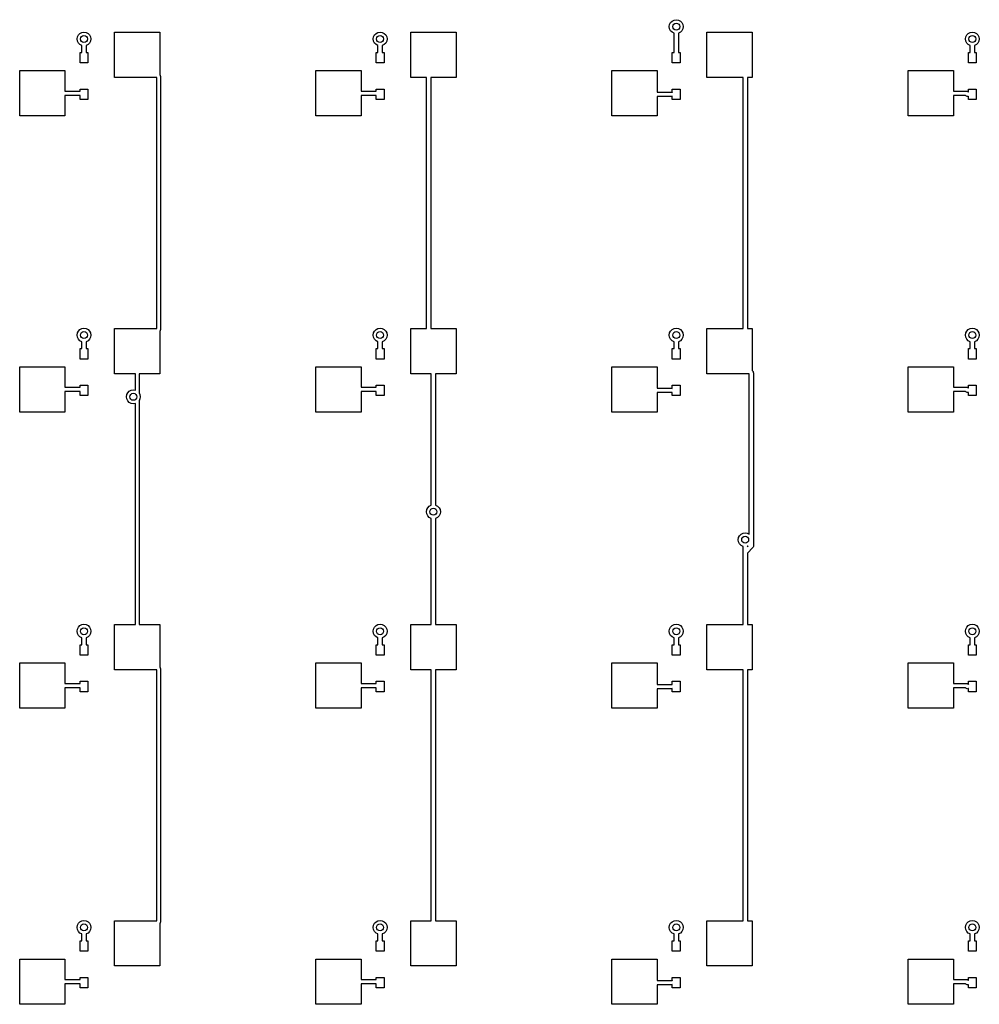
# Model space of a CAD drawing. Extents: x 3.08 to 10.86, y -3.21 to -0.59.
# Tile 18 of 18: x 8.69 to 10.86, y -3.21 to -0.99. Entities that reach past the tile are written whole.
import ezdxf

# ---------------------------------------------------------------- set-up
doc = ezdxf.new("R2010")
doc.units = 0
doc.header["$MEASUREMENT"] = 0
doc.layers.add('BLACK', color=7, linetype='CONTINUOUS')

msp = doc.modelspace()

# ---------------------------------------------------------------- linework, layer by layer
at = {"layer": 'BLACK', "linetype": 'CONTINUOUS'}
for p, q in [((10.1631, -1.00394), (10.1638, -0.99907)), ((10.1638, -0.99907), (10.1661, -0.99468)), ((10.1661, -0.99468), (10.1695, -0.991196)), ((10.1695, -0.991196), (10.1739, -0.988959)), ((10.1739, -0.988959), (10.1788, -0.988189)), ((10.1788, -0.988189), (10.1837, -0.988959)), ((10.1837, -0.988959), (10.1881, -0.991196)), ((10.1881, -0.991196), (10.1915, -0.99468)), ((10.1915, -0.99468), (10.1938, -0.99907)), ((10.1938, -0.99907), (10.1945, -1.00394)), ((8.82524, -1.02696), (8.82748, -1.02257)), ((8.82748, -1.02257), (8.83096, -1.01908)), ((8.83096, -1.01908), (8.83535, -1.01685)), ((8.83535, -1.01685), (8.84022, -1.01608)), ((8.84022, -1.01608), (8.84509, -1.01685)), ((8.84509, -1.01685), (8.84948, -1.01908)), ((8.84948, -1.01908), (8.85296, -1.02257)), ((8.85296, -1.02257), (8.8552, -1.02696)), ((8.90944, -1.11909), (8.90944, -1.01673)), ((8.90944, -1.01673), (9.01181, -1.01673)), ((9.01181, -1.01673), (9.01181, -1.11365)), ((9.49453, -1.02696), (9.49677, -1.02257)), ((9.49677, -1.02257), (9.50025, -1.01908)), ((9.50025, -1.01908), (9.50464, -1.01685)), ((9.50464, -1.01685), (9.50951, -1.01608)), ((9.50951, -1.01608), (9.51438, -1.01685)), ((9.51438, -1.01685), (9.51877, -1.01908)), ((9.51877, -1.01908), (9.52225, -1.02257)), ((9.52225, -1.02257), (9.52449, -1.02696)), ((9.57874, -1.11909), (9.57874, -1.01673)), ((9.57874, -1.01673), (9.6811, -1.01673)), ((9.6811, -1.01673), (9.6811, -1.11909)), ((10.1638, -1.0088), (10.1631, -1.00394)), ((10.1661, -1.01319), (10.1638, -1.0088)), ((10.1695, -1.01668), (10.1661, -1.01319)), ((10.1739, -1.01889), (10.1695, -1.01668)), ((10.1739, -1.06234), (10.1739, -1.01889)), ((10.1881, -1.01668), (10.1837, -1.01889)), ((10.1837, -1.01889), (10.1837, -1.06234)), ((10.1915, -1.01319), (10.1881, -1.01668)), ((10.1938, -1.0088), (10.1915, -1.01319)), ((10.1945, -1.00394), (10.1938, -1.0088)), ((10.248, -1.11909), (10.248, -1.01673)), ((10.248, -1.01673), (10.3504, -1.01673)), ((10.3504, -1.01673), (10.3504, -1.11909)), ((10.8331, -1.02696), (10.8354, -1.02257)), ((10.8354, -1.02257), (10.8388, -1.01908)), ((10.8388, -1.01908), (10.8432, -1.01685)), ((10.8432, -1.01685), (10.8481, -1.01608)), ((10.8481, -1.01608), (10.853, -1.01685)), ((10.853, -1.01685), (10.8573, -1.01908)), ((10.8573, -1.01908), (10.8608, -1.02257)), ((10.8608, -1.02257), (10.8631, -1.02696)), ((8.82447, -1.03182), (8.82524, -1.02696)), ((8.82524, -1.03669), (8.82447, -1.03182)), ((8.82748, -1.04108), (8.82524, -1.03669)), ((8.83096, -1.04456), (8.82748, -1.04108)), ((8.8353, -1.04677), (8.83096, -1.04456)), ((8.84948, -1.04456), (8.84514, -1.04677)), ((8.85296, -1.04108), (8.84948, -1.04456)), ((8.8552, -1.03669), (8.85296, -1.04108)), ((8.8552, -1.02696), (8.85597, -1.03182)), ((8.85597, -1.03182), (8.8552, -1.03669)), ((9.49376, -1.03182), (9.49453, -1.02696)), ((9.49453, -1.03669), (9.49376, -1.03182)), ((9.49677, -1.04108), (9.49453, -1.03669)), ((9.50025, -1.04456), (9.49677, -1.04108)), ((9.50459, -1.04677), (9.50025, -1.04456)), ((9.51877, -1.04456), (9.51443, -1.04677)), ((9.52225, -1.04108), (9.51877, -1.04456)), ((9.52449, -1.03669), (9.52225, -1.04108)), ((9.52449, -1.02696), (9.52526, -1.03182)), ((9.52526, -1.03182), (9.52449, -1.03669)), ((10.8323, -1.03182), (10.8331, -1.02696)), ((10.8331, -1.03669), (10.8323, -1.03182)), ((10.8354, -1.04108), (10.8331, -1.03669)), ((10.8388, -1.04456), (10.8354, -1.04108)), ((10.8432, -1.04677), (10.8388, -1.04456)), ((10.8573, -1.04456), (10.853, -1.04677)), ((10.8608, -1.04108), (10.8573, -1.04456)), ((10.8631, -1.03669), (10.8608, -1.04108)), ((10.8631, -1.02696), (10.8638, -1.03182)), ((10.8638, -1.03182), (10.8631, -1.03669)), ((8.83136, -1.08596), (8.83136, -1.06234)), ((8.83136, -1.06234), (8.8353, -1.06234)), ((8.8353, -1.06234), (8.8353, -1.04677)), ((8.84514, -1.04677), (8.84514, -1.06234)), ((8.84514, -1.06234), (8.84908, -1.06234)), ((8.84908, -1.06234), (8.84908, -1.08596)), ((9.50065, -1.08596), (9.50065, -1.06234)), ((9.50065, -1.06234), (9.50459, -1.06234)), ((9.50459, -1.06234), (9.50459, -1.04677)), ((9.51443, -1.04677), (9.51443, -1.06234)), ((9.51443, -1.06234), (9.51837, -1.06234)), ((9.51837, -1.06234), (9.51837, -1.08596)), ((10.1699, -1.08596), (10.1699, -1.06234)), ((10.1699, -1.06234), (10.1739, -1.06234)), ((10.1837, -1.06234), (10.1877, -1.06234)), ((10.1877, -1.06234), (10.1877, -1.08596)), ((10.8392, -1.08596), (10.8392, -1.06234)), ((10.8392, -1.06234), (10.8432, -1.06234)), ((10.8432, -1.06234), (10.8432, -1.04677)), ((10.853, -1.04677), (10.853, -1.06234)), ((10.853, -1.06234), (10.857, -1.06234)), ((10.857, -1.06234), (10.857, -1.08596)), ((8.84908, -1.08596), (8.83136, -1.08596)), ((9.51837, -1.08596), (9.50065, -1.08596)), ((10.1877, -1.08596), (10.1699, -1.08596)), ((10.857, -1.08596), (10.8392, -1.08596)), ((8.69488, -1.20571), (8.69488, -1.10335)), ((8.69488, -1.10335), (8.79724, -1.10335)), ((8.79724, -1.10335), (8.79724, -1.14961)), ((9.36417, -1.20571), (9.36417, -1.10335)), ((9.36417, -1.10335), (9.46653, -1.10335)), ((9.46653, -1.10335), (9.46653, -1.14961)), ((10.0335, -1.20571), (10.0335, -1.10335)), ((10.0335, -1.10335), (10.1358, -1.10335)), ((10.1358, -1.10335), (10.1358, -1.1519)), ((10.7028, -1.20571), (10.7028, -1.10335)), ((10.7028, -1.10335), (10.8051, -1.10335)), ((10.8051, -1.10335), (10.8051, -1.14961)), ((9.0049, -1.11909), (8.90944, -1.11909)), ((9.0049, -1.68602), (9.0049, -1.11909)), ((9.01181, -1.11365), (9.01202, -1.11381)), ((9.01202, -1.11381), (9.01231, -1.11469)), ((9.01231, -1.11469), (9.01272, -1.11551)), ((9.01272, -1.11551), (9.01267, -1.11582)), ((9.01267, -1.11582), (9.01277, -1.11612)), ((9.01277, -1.11612), (9.01277, -1.68899)), ((9.61413, -1.11909), (9.57874, -1.11909)), ((9.61413, -1.68602), (9.61413, -1.11909)), ((9.6811, -1.11909), (9.62397, -1.11909)), ((9.62397, -1.11909), (9.62397, -1.68602)), ((10.3297, -1.11909), (10.248, -1.11909)), ((10.3297, -1.68602), (10.3297, -1.11909)), ((10.3504, -1.11909), (10.3395, -1.11909)), ((10.3395, -1.11909), (10.3395, -1.68602)), ((8.79724, -1.14961), (8.83136, -1.14961)), ((8.83136, -1.14961), (8.83136, -1.14501)), ((8.83136, -1.14501), (8.84908, -1.14501)), ((8.84908, -1.14501), (8.84908, -1.16863)), ((9.46653, -1.14961), (9.50065, -1.14961)), ((9.50065, -1.14961), (9.50065, -1.14501)), ((9.50065, -1.14501), (9.51837, -1.14501)), ((9.51837, -1.14501), (9.51837, -1.16863)), ((10.1358, -1.1519), (10.1679, -1.1519)), ((10.1679, -1.1519), (10.1693, -1.15211)), ((10.1693, -1.15211), (10.1699, -1.1525)), ((10.1699, -1.1525), (10.1699, -1.14501)), ((10.1699, -1.14501), (10.1877, -1.14501)), ((10.1877, -1.14501), (10.1877, -1.16863)), ((10.8051, -1.14961), (10.8349, -1.14961)), ((10.8349, -1.14961), (10.8358, -1.14973)), ((10.8358, -1.14973), (10.836, -1.14972)), ((10.836, -1.14972), (10.8361, -1.14977)), ((10.8361, -1.14977), (10.8363, -1.14981)), ((10.8363, -1.14981), (10.8373, -1.15047)), ((10.8373, -1.15047), (10.8384, -1.15105)), ((10.8384, -1.15105), (10.8392, -1.15187)), ((10.8392, -1.15187), (10.8392, -1.14501)), ((10.8392, -1.14501), (10.857, -1.14501)), ((10.857, -1.14501), (10.857, -1.16863)), ((8.83136, -1.15945), (8.79724, -1.15945)), ((8.79724, -1.15945), (8.79724, -1.20571)), ((8.83136, -1.16863), (8.83136, -1.15945)), ((8.84908, -1.16863), (8.83136, -1.16863)), ((9.50065, -1.15945), (9.46653, -1.15945)), ((9.46653, -1.15945), (9.46653, -1.20571)), ((9.50065, -1.16863), (9.50065, -1.15945)), ((9.51837, -1.16863), (9.50065, -1.16863)), ((10.1679, -1.16174), (10.1358, -1.16174)), ((10.1358, -1.16174), (10.1358, -1.20571)), ((10.1699, -1.16116), (10.1679, -1.16174)), ((10.1699, -1.16863), (10.1699, -1.16116)), ((10.1877, -1.16863), (10.1699, -1.16863)), ((10.8329, -1.15945), (10.8051, -1.15945)), ((10.8051, -1.15945), (10.8051, -1.20571)), ((10.8337, -1.1603), (10.8329, -1.15945)), ((10.8362, -1.16163), (10.8337, -1.1603)), ((10.8389, -1.16144), (10.8362, -1.16163)), ((10.8392, -1.16122), (10.8389, -1.16144)), ((10.8392, -1.16863), (10.8392, -1.16122)), ((10.857, -1.16863), (10.8392, -1.16863)), ((8.79724, -1.20571), (8.69488, -1.20571)), ((9.46653, -1.20571), (9.36417, -1.20571)), ((10.1358, -1.20571), (10.0335, -1.20571)), ((10.8051, -1.20571), (10.7028, -1.20571)), ((8.82748, -1.69186), (8.83096, -1.68837)), ((8.83096, -1.68837), (8.83535, -1.68614)), ((8.83535, -1.68614), (8.84022, -1.68537)), ((8.84022, -1.68537), (8.84509, -1.68614)), ((8.84509, -1.68614), (8.84948, -1.68837)), ((8.84948, -1.68837), (8.85296, -1.69186)), ((8.90944, -1.78839), (8.90944, -1.68602)), ((8.90944, -1.68602), (9.0049, -1.68602)), ((9.01231, -1.69043), (9.01202, -1.69131)), ((9.01272, -1.68961), (9.01231, -1.69043)), ((9.01277, -1.68899), (9.01267, -1.6893)), ((9.01267, -1.6893), (9.01272, -1.68961)), ((9.49677, -1.69186), (9.50025, -1.68837)), ((9.50025, -1.68837), (9.50464, -1.68614)), ((9.50464, -1.68614), (9.50951, -1.68537)), ((9.50951, -1.68537), (9.51438, -1.68614)), ((9.51438, -1.68614), (9.51877, -1.68837)), ((9.51877, -1.68837), (9.52225, -1.69186)), ((9.57874, -1.78839), (9.57874, -1.68602)), ((9.57874, -1.68602), (9.61413, -1.68602)), ((9.62397, -1.68602), (9.6811, -1.68602)), ((9.6811, -1.68602), (9.6811, -1.78839)), ((10.1661, -1.69186), (10.1695, -1.68837)), ((10.1695, -1.68837), (10.1739, -1.68614)), ((10.1739, -1.68614), (10.1788, -1.68537)), ((10.1788, -1.68537), (10.1837, -1.68614)), ((10.1837, -1.68614), (10.1881, -1.68837)), ((10.1881, -1.68837), (10.1915, -1.69186)), ((10.248, -1.78839), (10.248, -1.68602)), ((10.248, -1.68602), (10.3297, -1.68602)), ((10.3395, -1.68602), (10.3504, -1.68602)), ((10.3504, -1.68602), (10.3504, -1.78143)), ((10.8354, -1.69186), (10.8388, -1.68837)), ((10.8388, -1.68837), (10.8432, -1.68614)), ((10.8432, -1.68614), (10.8481, -1.68537)), ((10.8481, -1.68537), (10.853, -1.68614)), ((10.853, -1.68614), (10.8573, -1.68837)), ((10.8573, -1.68837), (10.8608, -1.69186)), ((8.82447, -1.70111), (8.82524, -1.69625)), ((8.82524, -1.70598), (8.82447, -1.70111)), ((8.82524, -1.69625), (8.82748, -1.69186)), ((8.82748, -1.71037), (8.82524, -1.70598)), ((8.83096, -1.71386), (8.82748, -1.71037)), ((8.85296, -1.71037), (8.84948, -1.71386)), ((8.85296, -1.69186), (8.8552, -1.69625)), ((8.8552, -1.70598), (8.85296, -1.71037)), ((8.8552, -1.69625), (8.85597, -1.70111)), ((8.85597, -1.70111), (8.8552, -1.70598)), ((9.01202, -1.69131), (9.01181, -1.69146)), ((9.01181, -1.69146), (9.01181, -1.78839)), ((9.49376, -1.70111), (9.49453, -1.69625)), ((9.49453, -1.70598), (9.49376, -1.70111)), ((9.49453, -1.69625), (9.49677, -1.69186)), ((9.49677, -1.71037), (9.49453, -1.70598)), ((9.50025, -1.71386), (9.49677, -1.71037)), ((9.52225, -1.71037), (9.51877, -1.71386)), ((9.52225, -1.69186), (9.52449, -1.69625)), ((9.52449, -1.70598), (9.52225, -1.71037)), ((9.52449, -1.69625), (9.52526, -1.70111)), ((9.52526, -1.70111), (9.52449, -1.70598)), ((10.1631, -1.70111), (10.1638, -1.69625)), ((10.1638, -1.70598), (10.1631, -1.70111)), ((10.1638, -1.69625), (10.1661, -1.69186)), ((10.1661, -1.71037), (10.1638, -1.70598)), ((10.1695, -1.71386), (10.1661, -1.71037)), ((10.1915, -1.71037), (10.1881, -1.71386)), ((10.1915, -1.69186), (10.1938, -1.69625)), ((10.1938, -1.70598), (10.1915, -1.71037)), ((10.1938, -1.69625), (10.1945, -1.70111)), ((10.1945, -1.70111), (10.1938, -1.70598)), ((10.8323, -1.70111), (10.8331, -1.69625)), ((10.8331, -1.70598), (10.8323, -1.70111)), ((10.8331, -1.69625), (10.8354, -1.69186)), ((10.8354, -1.71037), (10.8331, -1.70598)), ((10.8388, -1.71386), (10.8354, -1.71037)), ((10.8608, -1.71037), (10.8573, -1.71386)), ((10.8608, -1.69186), (10.8631, -1.69625)), ((10.8631, -1.70598), (10.8608, -1.71037)), ((10.8631, -1.69625), (10.8638, -1.70111)), ((10.8638, -1.70111), (10.8631, -1.70598)), ((8.8353, -1.71606), (8.83096, -1.71386)), ((8.83136, -1.75525), (8.83136, -1.73163)), ((8.83136, -1.73163), (8.8353, -1.73163)), ((8.8353, -1.73163), (8.8353, -1.71606)), ((8.84948, -1.71386), (8.84514, -1.71606)), ((8.84514, -1.71606), (8.84514, -1.73163)), ((8.84514, -1.73163), (8.84908, -1.73163)), ((8.84908, -1.73163), (8.84908, -1.75525)), ((9.50459, -1.71606), (9.50025, -1.71386)), ((9.50065, -1.75525), (9.50065, -1.73163)), ((9.50065, -1.73163), (9.50459, -1.73163)), ((9.50459, -1.73163), (9.50459, -1.71606)), ((9.51877, -1.71386), (9.51443, -1.71606)), ((9.51443, -1.71606), (9.51443, -1.73163)), ((9.51443, -1.73163), (9.51837, -1.73163)), ((9.51837, -1.73163), (9.51837, -1.75525)), ((10.1739, -1.71606), (10.1695, -1.71386)), ((10.1699, -1.75525), (10.1699, -1.73163)), ((10.1699, -1.73163), (10.1739, -1.73163)), ((10.1739, -1.73163), (10.1739, -1.71606)), ((10.1881, -1.71386), (10.1837, -1.71606)), ((10.1837, -1.71606), (10.1837, -1.73163)), ((10.1837, -1.73163), (10.1877, -1.73163)), ((10.1877, -1.73163), (10.1877, -1.75525)), ((10.8432, -1.71606), (10.8388, -1.71386)), ((10.8392, -1.75525), (10.8392, -1.73163)), ((10.8392, -1.73163), (10.8432, -1.73163)), ((10.8432, -1.73163), (10.8432, -1.71606)), ((10.8573, -1.71386), (10.853, -1.71606)), ((10.853, -1.71606), (10.853, -1.73163)), ((10.853, -1.73163), (10.857, -1.73163)), ((10.857, -1.73163), (10.857, -1.75525)), ((8.84908, -1.75525), (8.83136, -1.75525)), ((9.51837, -1.75525), (9.50065, -1.75525)), ((10.1877, -1.75525), (10.1699, -1.75525)), ((10.857, -1.75525), (10.8392, -1.75525)), ((8.69488, -1.875), (8.69488, -1.77264)), ((8.69488, -1.77264), (8.79724, -1.77264)), ((8.79724, -1.77264), (8.79724, -1.8189)), ((9.36417, -1.875), (9.36417, -1.77264)), ((9.36417, -1.77264), (9.46653, -1.77264)), ((9.46653, -1.77264), (9.46653, -1.8189)), ((10.0335, -1.875), (10.0335, -1.77264)), ((10.0335, -1.77264), (10.1358, -1.77264)), ((10.1358, -1.77264), (10.1358, -1.82119)), ((10.7028, -1.875), (10.7028, -1.77264)), ((10.7028, -1.77264), (10.8051, -1.77264)), ((10.8051, -1.77264), (10.8051, -1.8189)), ((8.95669, -1.78839), (8.90944, -1.78839)), ((8.95669, -1.8256), (8.95669, -1.78839)), ((9.01181, -1.78839), (8.96456, -1.78839)), ((8.96456, -1.78839), (8.96456, -1.8314)), ((9.625, -1.78839), (9.57874, -1.78839)), ((9.625, -2.08544), (9.625, -1.78839)), ((9.6811, -1.78839), (9.63484, -1.78839)), ((9.63484, -1.78839), (9.63484, -2.08544)), ((10.3434, -1.78839), (10.248, -1.78839)), ((10.3435, -1.78844), (10.3434, -1.78839)), ((10.3435, -2.15073), (10.3435, -1.78844)), ((10.3504, -1.78143), (10.3519, -1.78292)), ((10.3519, -1.78292), (10.3524, -1.78362)), ((10.3524, -1.78362), (10.3525, -1.78374)), ((10.3525, -1.78374), (10.3526, -1.78385)), ((10.3526, -1.78385), (10.3527, -1.78405)), ((10.3527, -1.78405), (10.353, -1.78523)), ((10.353, -1.78523), (10.3533, -1.7864)), ((10.3533, -1.7864), (10.3533, -2.17772)), ((8.79724, -1.8189), (8.83136, -1.8189)), ((8.83136, -1.8189), (8.83136, -1.8143)), ((8.83136, -1.8143), (8.84908, -1.8143)), ((8.84908, -1.8143), (8.84908, -1.83793)), ((8.9469, -1.82557), (8.95177, -1.8248)), ((8.95177, -1.8248), (8.95663, -1.82557)), ((9.46653, -1.8189), (9.50065, -1.8189)), ((9.50065, -1.8189), (9.50065, -1.8143)), ((9.50065, -1.8143), (9.51837, -1.8143)), ((9.51837, -1.8143), (9.51837, -1.83793)), ((10.1358, -1.82119), (10.1679, -1.82119)), ((10.1679, -1.82119), (10.1693, -1.8214)), ((10.1693, -1.8214), (10.1699, -1.82179)), ((10.1699, -1.82179), (10.1699, -1.8143)), ((10.1699, -1.8143), (10.1877, -1.8143)), ((10.1877, -1.8143), (10.1877, -1.83793)), ((10.8051, -1.8189), (10.8349, -1.8189)), ((10.8349, -1.8189), (10.8358, -1.81902)), ((10.8358, -1.81902), (10.836, -1.81901)), ((10.836, -1.81901), (10.8361, -1.81906)), ((10.8361, -1.81906), (10.8363, -1.8191)), ((10.8363, -1.8191), (10.8373, -1.81976)), ((10.8373, -1.81976), (10.8384, -1.82034)), ((10.8384, -1.82034), (10.8392, -1.82116)), ((10.8392, -1.82116), (10.8392, -1.8143)), ((10.8392, -1.8143), (10.857, -1.8143)), ((10.857, -1.8143), (10.857, -1.83793)), ((8.83136, -1.82874), (8.79724, -1.82874)), ((8.79724, -1.82874), (8.79724, -1.875)), ((8.83136, -1.83793), (8.83136, -1.82874)), ((8.84908, -1.83793), (8.83136, -1.83793)), ((8.93602, -1.84055), (8.93679, -1.83568)), ((8.93679, -1.84542), (8.93602, -1.84055)), ((8.93679, -1.83568), (8.93903, -1.83129)), ((8.93903, -1.84981), (8.93679, -1.84542)), ((8.93903, -1.83129), (8.94251, -1.82781)), ((8.94251, -1.82781), (8.9469, -1.82557)), ((8.95663, -1.82557), (8.95669, -1.8256)), ((8.96456, -1.8314), (8.96674, -1.83568)), ((8.96674, -1.84542), (8.96456, -1.8497)), ((8.96674, -1.83568), (8.96752, -1.84055)), ((8.96752, -1.84055), (8.96674, -1.84542)), ((9.50065, -1.82874), (9.46653, -1.82874)), ((9.46653, -1.82874), (9.46653, -1.875)), ((9.50065, -1.83793), (9.50065, -1.82874)), ((9.51837, -1.83793), (9.50065, -1.83793)), ((10.1679, -1.83104), (10.1358, -1.83104)), ((10.1358, -1.83104), (10.1358, -1.875)), ((10.1699, -1.83045), (10.1679, -1.83104)), ((10.1699, -1.83793), (10.1699, -1.83045)), ((10.1877, -1.83793), (10.1699, -1.83793)), ((10.8329, -1.82874), (10.8051, -1.82874)), ((10.8051, -1.82874), (10.8051, -1.875)), ((10.8337, -1.82959), (10.8329, -1.82874)), ((10.8362, -1.83092), (10.8337, -1.82959)), ((10.8389, -1.83073), (10.8362, -1.83092)), ((10.8392, -1.83051), (10.8389, -1.83073)), ((10.8392, -1.83793), (10.8392, -1.83051)), ((10.857, -1.83793), (10.8392, -1.83793)), ((8.94251, -1.85329), (8.93903, -1.84981)), ((8.9469, -1.85553), (8.94251, -1.85329)), ((8.95177, -1.8563), (8.9469, -1.85553)), ((8.95663, -1.85553), (8.95177, -1.8563)), ((8.95669, -1.8555), (8.95663, -1.85553)), ((8.95669, -2.35531), (8.95669, -1.8555)), ((8.96456, -1.8497), (8.96456, -2.35531)), ((8.79724, -1.875), (8.69488, -1.875)), ((9.46653, -1.875), (9.36417, -1.875)), ((10.1358, -1.875), (10.0335, -1.875)), ((10.8051, -1.875), (10.7028, -1.875)), ((9.61494, -2.09553), (9.61718, -2.09114)), ((9.61718, -2.09114), (9.62066, -2.08765)), ((9.62066, -2.08765), (9.625, -2.08544)), ((9.63484, -2.08544), (9.63917, -2.08765)), ((9.63917, -2.08765), (9.64266, -2.09114)), ((9.64266, -2.09114), (9.64489, -2.09553)), ((9.61417, -2.10039), (9.61494, -2.09553)), ((9.61494, -2.10526), (9.61417, -2.10039)), ((9.61718, -2.10965), (9.61494, -2.10526)), ((9.62066, -2.11313), (9.61718, -2.10965)), ((9.625, -2.11534), (9.62066, -2.11313)), ((9.63917, -2.11313), (9.63484, -2.11534)), ((9.64266, -2.10965), (9.63917, -2.11313)), ((9.64489, -2.10526), (9.64266, -2.10965)), ((9.64489, -2.09553), (9.64566, -2.10039)), ((9.64566, -2.10039), (9.64489, -2.10526)), ((9.625, -2.35531), (9.625, -2.11534)), ((9.63484, -2.11534), (9.63484, -2.35531)), ((10.3196, -2.15879), (10.3218, -2.1544)), ((10.3218, -2.1544), (10.3253, -2.15092)), ((10.3253, -2.15092), (10.3297, -2.14868)), ((10.3297, -2.14868), (10.3346, -2.14791)), ((10.3346, -2.14791), (10.3394, -2.14868)), ((10.3394, -2.14868), (10.3435, -2.15073)), ((10.3188, -2.16366), (10.3196, -2.15879)), ((10.3196, -2.16852), (10.3188, -2.16366)), ((10.3218, -2.17291), (10.3196, -2.16852)), ((10.3253, -2.1764), (10.3218, -2.17291)), ((10.3297, -2.1786), (10.3253, -2.1764)), ((10.3297, -2.35531), (10.3297, -2.1786)), ((10.3395, -2.17966), (10.3417, -2.17751)), ((10.3417, -2.17751), (10.3395, -2.1786)), ((10.3395, -2.1786), (10.3395, -2.17966)), ((10.3525, -2.18014), (10.3519, -2.1812)), ((10.3531, -2.17912), (10.3525, -2.18014)), ((10.3532, -2.17887), (10.3531, -2.17912)), ((10.3533, -2.17772), (10.3532, -2.17859)), ((10.3532, -2.17859), (10.3532, -2.17877)), ((10.3532, -2.17877), (10.3532, -2.17887)), ((10.3519, -2.1812), (10.3395, -2.19358)), ((10.3395, -2.19358), (10.3395, -2.35531)), ((8.82748, -2.36115), (8.83096, -2.35767)), ((8.83096, -2.35767), (8.83535, -2.35543)), ((8.83535, -2.35543), (8.84022, -2.35466)), ((8.84022, -2.35466), (8.84509, -2.35543)), ((8.84509, -2.35543), (8.84948, -2.35767)), ((8.84948, -2.35767), (8.85296, -2.36115)), ((8.90944, -2.45768), (8.90944, -2.35531)), ((8.90944, -2.35531), (8.95669, -2.35531)), ((8.96456, -2.35531), (9.01181, -2.35531)), ((9.01181, -2.35531), (9.01181, -2.45224)), ((9.49677, -2.36115), (9.50025, -2.35767)), ((9.50025, -2.35767), (9.50464, -2.35543)), ((9.50464, -2.35543), (9.50951, -2.35466)), ((9.50951, -2.35466), (9.51438, -2.35543)), ((9.51438, -2.35543), (9.51877, -2.35767)), ((9.51877, -2.35767), (9.52225, -2.36115)), ((9.57874, -2.45768), (9.57874, -2.35531)), ((9.57874, -2.35531), (9.625, -2.35531)), ((9.63484, -2.35531), (9.6811, -2.35531)), ((9.6811, -2.35531), (9.6811, -2.45768)), ((10.1661, -2.36115), (10.1695, -2.35767)), ((10.1695, -2.35767), (10.1739, -2.35543)), ((10.1739, -2.35543), (10.1788, -2.35466)), ((10.1788, -2.35466), (10.1837, -2.35543)), ((10.1837, -2.35543), (10.1881, -2.35767)), ((10.1881, -2.35767), (10.1915, -2.36115)), ((10.248, -2.45768), (10.248, -2.35531)), ((10.248, -2.35531), (10.3297, -2.35531)), ((10.3395, -2.35531), (10.3504, -2.35531)), ((10.3504, -2.35531), (10.3504, -2.45768)), ((10.8354, -2.36115), (10.8388, -2.35767)), ((10.8388, -2.35767), (10.8432, -2.35543)), ((10.8432, -2.35543), (10.8481, -2.35466)), ((10.8481, -2.35466), (10.853, -2.35543)), ((10.853, -2.35543), (10.8573, -2.35767)), ((10.8573, -2.35767), (10.8608, -2.36115)), ((8.82447, -2.37041), (8.82524, -2.36554)), ((8.82524, -2.37527), (8.82447, -2.37041)), ((8.82524, -2.36554), (8.82748, -2.36115)), ((8.82748, -2.37966), (8.82524, -2.37527)), ((8.83096, -2.38315), (8.82748, -2.37966)), ((8.85296, -2.37966), (8.84948, -2.38315)), ((8.85296, -2.36115), (8.8552, -2.36554)), ((8.8552, -2.37527), (8.85296, -2.37966)), ((8.8552, -2.36554), (8.85597, -2.37041)), ((8.85597, -2.37041), (8.8552, -2.37527)), ((9.49376, -2.37041), (9.49453, -2.36554)), ((9.49453, -2.37527), (9.49376, -2.37041)), ((9.49453, -2.36554), (9.49677, -2.36115)), ((9.49677, -2.37966), (9.49453, -2.37527)), ((9.50025, -2.38315), (9.49677, -2.37966)), ((9.52225, -2.37966), (9.51877, -2.38315)), ((9.52225, -2.36115), (9.52449, -2.36554)), ((9.52449, -2.37527), (9.52225, -2.37966)), ((9.52449, -2.36554), (9.52526, -2.37041)), ((9.52526, -2.37041), (9.52449, -2.37527)), ((10.1631, -2.37041), (10.1638, -2.36554)), ((10.1638, -2.37527), (10.1631, -2.37041)), ((10.1638, -2.36554), (10.1661, -2.36115)), ((10.1661, -2.37966), (10.1638, -2.37527)), ((10.1695, -2.38315), (10.1661, -2.37966)), ((10.1915, -2.37966), (10.1881, -2.38315)), ((10.1915, -2.36115), (10.1938, -2.36554)), ((10.1938, -2.37527), (10.1915, -2.37966)), ((10.1938, -2.36554), (10.1945, -2.37041)), ((10.1945, -2.37041), (10.1938, -2.37527)), ((10.8323, -2.37041), (10.8331, -2.36554)), ((10.8331, -2.37527), (10.8323, -2.37041)), ((10.8331, -2.36554), (10.8354, -2.36115)), ((10.8354, -2.37966), (10.8331, -2.37527)), ((10.8388, -2.38315), (10.8354, -2.37966)), ((10.8608, -2.37966), (10.8573, -2.38315)), ((10.8608, -2.36115), (10.8631, -2.36554)), ((10.8631, -2.37527), (10.8608, -2.37966)), ((10.8631, -2.36554), (10.8638, -2.37041)), ((10.8638, -2.37041), (10.8631, -2.37527)), ((8.8353, -2.38536), (8.83096, -2.38315)), ((8.83136, -2.42454), (8.83136, -2.40092)), ((8.83136, -2.40092), (8.8353, -2.40092)), ((8.8353, -2.40092), (8.8353, -2.38536)), ((8.84948, -2.38315), (8.84514, -2.38536)), ((8.84514, -2.38536), (8.84514, -2.40092)), ((8.84514, -2.40092), (8.84908, -2.40092)), ((8.84908, -2.40092), (8.84908, -2.42454)), ((9.50459, -2.38536), (9.50025, -2.38315)), ((9.50065, -2.42454), (9.50065, -2.40092)), ((9.50065, -2.40092), (9.50459, -2.40092)), ((9.50459, -2.40092), (9.50459, -2.38536)), ((9.51877, -2.38315), (9.51443, -2.38536)), ((9.51443, -2.38536), (9.51443, -2.40092)), ((9.51443, -2.40092), (9.51837, -2.40092)), ((9.51837, -2.40092), (9.51837, -2.42454)), ((10.1739, -2.38536), (10.1695, -2.38315)), ((10.1699, -2.42454), (10.1699, -2.40092)), ((10.1699, -2.40092), (10.1739, -2.40092)), ((10.1739, -2.40092), (10.1739, -2.38536)), ((10.1881, -2.38315), (10.1837, -2.38536)), ((10.1837, -2.38536), (10.1837, -2.40092)), ((10.1837, -2.40092), (10.1877, -2.40092)), ((10.1877, -2.40092), (10.1877, -2.42454)), ((10.8432, -2.38536), (10.8388, -2.38315)), ((10.8392, -2.42454), (10.8392, -2.40092)), ((10.8392, -2.40092), (10.8432, -2.40092)), ((10.8432, -2.40092), (10.8432, -2.38536)), ((10.8573, -2.38315), (10.853, -2.38536)), ((10.853, -2.38536), (10.853, -2.40092)), ((10.853, -2.40092), (10.857, -2.40092)), ((10.857, -2.40092), (10.857, -2.42454)), ((8.84908, -2.42454), (8.83136, -2.42454)), ((9.51837, -2.42454), (9.50065, -2.42454)), ((10.1877, -2.42454), (10.1699, -2.42454)), ((10.857, -2.42454), (10.8392, -2.42454)), ((8.69488, -2.54429), (8.69488, -2.44193)), ((8.69488, -2.44193), (8.79724, -2.44193)), ((8.79724, -2.44193), (8.79724, -2.48819)), ((9.36417, -2.54429), (9.36417, -2.44193)), ((9.36417, -2.44193), (9.46653, -2.44193)), ((9.46653, -2.44193), (9.46653, -2.48819)), ((10.0335, -2.54429), (10.0335, -2.44193)), ((10.0335, -2.44193), (10.1358, -2.44193)), ((10.1358, -2.44193), (10.1358, -2.49048)), ((10.7028, -2.54429), (10.7028, -2.44193)), ((10.7028, -2.44193), (10.8051, -2.44193)), ((10.8051, -2.44193), (10.8051, -2.48819)), ((9.0049, -2.45768), (8.90944, -2.45768)), ((9.0049, -3.0246), (9.0049, -2.45768)), ((9.01181, -2.45224), (9.01202, -2.45239)), ((9.01202, -2.45239), (9.01231, -2.45327)), ((9.01231, -2.45327), (9.01272, -2.45409)), ((9.01272, -2.45409), (9.01267, -2.4544)), ((9.01267, -2.4544), (9.01277, -2.4547)), ((9.01277, -2.4547), (9.01277, -3.02758)), ((9.625, -2.45768), (9.57874, -2.45768)), ((9.625, -3.0246), (9.625, -2.45768)), ((9.6811, -2.45768), (9.63484, -2.45768)), ((9.63484, -2.45768), (9.63484, -3.0246)), ((10.3297, -2.45768), (10.248, -2.45768)), ((10.3297, -3.0246), (10.3297, -2.45768)), ((10.3504, -2.45768), (10.3395, -2.45768)), ((10.3395, -2.45768), (10.3395, -3.0246)), ((8.79724, -2.48819), (8.83136, -2.48819)), ((8.83136, -2.48819), (8.83136, -2.48359)), ((8.83136, -2.48359), (8.84908, -2.48359)), ((8.84908, -2.48359), (8.84908, -2.50722)), ((9.46653, -2.48819), (9.50065, -2.48819)), ((9.50065, -2.48819), (9.50065, -2.48359)), ((9.50065, -2.48359), (9.51837, -2.48359)), ((9.51837, -2.48359), (9.51837, -2.50722)), ((10.1358, -2.49048), (10.1679, -2.49048)), ((10.1679, -2.49048), (10.1693, -2.49069)), ((10.1693, -2.49069), (10.1699, -2.49108)), ((10.1699, -2.49108), (10.1699, -2.48359)), ((10.1699, -2.48359), (10.1877, -2.48359)), ((10.1877, -2.48359), (10.1877, -2.50722)), ((10.8051, -2.48819), (10.8349, -2.48819)), ((10.8349, -2.48819), (10.8358, -2.48831)), ((10.8358, -2.48831), (10.836, -2.4883)), ((10.836, -2.4883), (10.8361, -2.48835)), ((10.8361, -2.48835), (10.8363, -2.48839)), ((10.8363, -2.48839), (10.8373, -2.48905)), ((10.8373, -2.48905), (10.8384, -2.48963)), ((10.8384, -2.48963), (10.8392, -2.49045)), ((10.8392, -2.49045), (10.8392, -2.48359)), ((10.8392, -2.48359), (10.857, -2.48359)), ((10.857, -2.48359), (10.857, -2.50722)), ((8.83136, -2.49803), (8.79724, -2.49803)), ((8.79724, -2.49803), (8.79724, -2.54429)), ((8.83136, -2.50722), (8.83136, -2.49803)), ((8.84908, -2.50722), (8.83136, -2.50722)), ((9.50065, -2.49803), (9.46653, -2.49803)), ((9.46653, -2.49803), (9.46653, -2.54429)), ((9.50065, -2.50722), (9.50065, -2.49803)), ((9.51837, -2.50722), (9.50065, -2.50722)), ((10.1679, -2.50033), (10.1358, -2.50033)), ((10.1358, -2.50033), (10.1358, -2.54429)), ((10.1699, -2.49974), (10.1679, -2.50033)), ((10.1699, -2.50722), (10.1699, -2.49974)), ((10.1877, -2.50722), (10.1699, -2.50722)), ((10.8329, -2.49803), (10.8051, -2.49803)), ((10.8051, -2.49803), (10.8051, -2.54429)), ((10.8337, -2.49889), (10.8329, -2.49803)), ((10.8362, -2.50021), (10.8337, -2.49889)), ((10.8389, -2.50002), (10.8362, -2.50021)), ((10.8392, -2.4998), (10.8389, -2.50002)), ((10.8392, -2.50722), (10.8392, -2.4998)), ((10.857, -2.50722), (10.8392, -2.50722)), ((8.79724, -2.54429), (8.69488, -2.54429)), ((9.46653, -2.54429), (9.36417, -2.54429)), ((10.1358, -2.54429), (10.0335, -2.54429)), ((10.8051, -2.54429), (10.7028, -2.54429)), ((8.83096, -3.02696), (8.83535, -3.02472)), ((8.83535, -3.02472), (8.84022, -3.02395)), ((8.84022, -3.02395), (8.84509, -3.02472)), ((8.84509, -3.02472), (8.84948, -3.02696)), ((8.90944, -3.12697), (8.90944, -3.0246)), ((8.90944, -3.0246), (9.0049, -3.0246)), ((9.50025, -3.02696), (9.50464, -3.02472)), ((9.50464, -3.02472), (9.50951, -3.02395)), ((9.50951, -3.02395), (9.51438, -3.02472)), ((9.51438, -3.02472), (9.51877, -3.02696)), ((9.57874, -3.12697), (9.57874, -3.0246)), ((9.57874, -3.0246), (9.625, -3.0246)), ((9.63484, -3.0246), (9.6811, -3.0246)), ((9.6811, -3.0246), (9.6811, -3.12697)), ((10.1695, -3.02696), (10.1739, -3.02472)), ((10.1739, -3.02472), (10.1788, -3.02395)), ((10.1788, -3.02395), (10.1837, -3.02472)), ((10.1837, -3.02472), (10.1881, -3.02696)), ((10.248, -3.12697), (10.248, -3.0246)), ((10.248, -3.0246), (10.3297, -3.0246)), ((10.3395, -3.0246), (10.3504, -3.0246)), ((10.3504, -3.0246), (10.3504, -3.12697)), ((10.8388, -3.02696), (10.8432, -3.02472)), ((10.8432, -3.02472), (10.8481, -3.02395)), ((10.8481, -3.02395), (10.853, -3.02472)), ((10.853, -3.02472), (10.8573, -3.02696)), ((8.82447, -3.0397), (8.82524, -3.03483)), ((8.82524, -3.04456), (8.82447, -3.0397)), ((8.82524, -3.03483), (8.82748, -3.03044)), ((8.82748, -3.04895), (8.82524, -3.04456)), ((8.82748, -3.03044), (8.83096, -3.02696)), ((8.84948, -3.02696), (8.85296, -3.03044)), ((8.85296, -3.03044), (8.8552, -3.03483)), ((8.8552, -3.04456), (8.85296, -3.04895)), ((8.8552, -3.03483), (8.85597, -3.0397)), ((8.85597, -3.0397), (8.8552, -3.04456)), ((9.01202, -3.02989), (9.01181, -3.03005)), ((9.01181, -3.03005), (9.01181, -3.12697)), ((9.01231, -3.02901), (9.01202, -3.02989)), ((9.01272, -3.02819), (9.01231, -3.02901)), ((9.01277, -3.02758), (9.01267, -3.02788)), ((9.01267, -3.02788), (9.01272, -3.02819)), ((9.49376, -3.0397), (9.49453, -3.03483)), ((9.49453, -3.04456), (9.49376, -3.0397)), ((9.49453, -3.03483), (9.49677, -3.03044)), ((9.49677, -3.04895), (9.49453, -3.04456)), ((9.49677, -3.03044), (9.50025, -3.02696)), ((9.51877, -3.02696), (9.52225, -3.03044)), ((9.52225, -3.03044), (9.52449, -3.03483)), ((9.52449, -3.04456), (9.52225, -3.04895)), ((9.52449, -3.03483), (9.52526, -3.0397)), ((9.52526, -3.0397), (9.52449, -3.04456)), ((10.1631, -3.0397), (10.1638, -3.03483)), ((10.1638, -3.04456), (10.1631, -3.0397)), ((10.1638, -3.03483), (10.1661, -3.03044)), ((10.1661, -3.04895), (10.1638, -3.04456)), ((10.1661, -3.03044), (10.1695, -3.02696)), ((10.1881, -3.02696), (10.1915, -3.03044)), ((10.1915, -3.03044), (10.1938, -3.03483)), ((10.1938, -3.04456), (10.1915, -3.04895)), ((10.1938, -3.03483), (10.1945, -3.0397)), ((10.1945, -3.0397), (10.1938, -3.04456)), ((10.8323, -3.0397), (10.8331, -3.03483)), ((10.8331, -3.04456), (10.8323, -3.0397)), ((10.8331, -3.03483), (10.8354, -3.03044)), ((10.8354, -3.04895), (10.8331, -3.04456)), ((10.8354, -3.03044), (10.8388, -3.02696)), ((10.8573, -3.02696), (10.8608, -3.03044)), ((10.8608, -3.03044), (10.8631, -3.03483)), ((10.8631, -3.04456), (10.8608, -3.04895)), ((10.8631, -3.03483), (10.8638, -3.0397)), ((10.8638, -3.0397), (10.8631, -3.04456)), ((8.83096, -3.05244), (8.82748, -3.04895)), ((8.8353, -3.05465), (8.83096, -3.05244)), ((8.83136, -3.09383), (8.83136, -3.07021)), ((8.83136, -3.07021), (8.8353, -3.07021)), ((8.8353, -3.07021), (8.8353, -3.05465)), ((8.84948, -3.05244), (8.84514, -3.05465)), ((8.84514, -3.05465), (8.84514, -3.07021)), ((8.84514, -3.07021), (8.84908, -3.07021)), ((8.84908, -3.07021), (8.84908, -3.09383)), ((8.85296, -3.04895), (8.84948, -3.05244)), ((9.50025, -3.05244), (9.49677, -3.04895)), ((9.50459, -3.05465), (9.50025, -3.05244)), ((9.50065, -3.09383), (9.50065, -3.07021)), ((9.50065, -3.07021), (9.50459, -3.07021)), ((9.50459, -3.07021), (9.50459, -3.05465)), ((9.51877, -3.05244), (9.51443, -3.05465)), ((9.51443, -3.05465), (9.51443, -3.07021)), ((9.51443, -3.07021), (9.51837, -3.07021)), ((9.51837, -3.07021), (9.51837, -3.09383)), ((9.52225, -3.04895), (9.51877, -3.05244)), ((10.1695, -3.05244), (10.1661, -3.04895)), ((10.1739, -3.05465), (10.1695, -3.05244)), ((10.1699, -3.09383), (10.1699, -3.07021)), ((10.1699, -3.07021), (10.1739, -3.07021)), ((10.1739, -3.07021), (10.1739, -3.05465)), ((10.1881, -3.05244), (10.1837, -3.05465)), ((10.1837, -3.05465), (10.1837, -3.07021)), ((10.1837, -3.07021), (10.1877, -3.07021)), ((10.1877, -3.07021), (10.1877, -3.09383)), ((10.1915, -3.04895), (10.1881, -3.05244)), ((10.8388, -3.05244), (10.8354, -3.04895)), ((10.8432, -3.05465), (10.8388, -3.05244)), ((10.8392, -3.09383), (10.8392, -3.07021)), ((10.8392, -3.07021), (10.8432, -3.07021)), ((10.8432, -3.07021), (10.8432, -3.05465)), ((10.8573, -3.05244), (10.853, -3.05465)), ((10.853, -3.05465), (10.853, -3.07021)), ((10.853, -3.07021), (10.857, -3.07021)), ((10.857, -3.07021), (10.857, -3.09383)), ((10.8608, -3.04895), (10.8573, -3.05244)), ((8.69488, -3.21358), (8.69488, -3.11122)), ((8.69488, -3.11122), (8.79724, -3.11122)), ((8.79724, -3.11122), (8.79724, -3.15748)), ((8.84908, -3.09383), (8.83136, -3.09383)), ((9.36417, -3.21358), (9.36417, -3.11122)), ((9.36417, -3.11122), (9.46653, -3.11122)), ((9.46653, -3.11122), (9.46653, -3.15748)), ((9.51837, -3.09383), (9.50065, -3.09383)), ((10.0335, -3.21358), (10.0335, -3.11122)), ((10.0335, -3.11122), (10.1358, -3.11122)), ((10.1358, -3.11122), (10.1358, -3.15978)), ((10.1877, -3.09383), (10.1699, -3.09383)), ((10.7028, -3.21358), (10.7028, -3.11122)), ((10.7028, -3.11122), (10.8051, -3.11122)), ((10.8051, -3.11122), (10.8051, -3.15748)), ((10.857, -3.09383), (10.8392, -3.09383)), ((9.01181, -3.12697), (8.90944, -3.12697)), ((9.6811, -3.12697), (9.57874, -3.12697)), ((10.3504, -3.12697), (10.248, -3.12697)), ((8.79724, -3.15748), (8.83136, -3.15748)), ((8.83136, -3.15748), (8.83136, -3.15289)), ((8.83136, -3.15289), (8.84908, -3.15289)), ((8.84908, -3.15289), (8.84908, -3.17651)), ((9.46653, -3.15748), (9.50065, -3.15748)), ((9.50065, -3.15748), (9.50065, -3.15289)), ((9.50065, -3.15289), (9.51837, -3.15289)), ((9.51837, -3.15289), (9.51837, -3.17651)), ((10.1358, -3.15978), (10.1679, -3.15978)), ((10.1679, -3.15978), (10.1693, -3.15998)), ((10.1693, -3.15998), (10.1699, -3.16037)), ((10.1699, -3.16037), (10.1699, -3.15289)), ((10.1699, -3.15289), (10.1877, -3.15289)), ((10.1877, -3.15289), (10.1877, -3.17651)), ((10.8051, -3.15748), (10.8349, -3.15748)), ((10.8349, -3.15748), (10.8358, -3.1576)), ((10.8358, -3.1576), (10.836, -3.15759)), ((10.836, -3.15759), (10.8361, -3.15765)), ((10.8361, -3.15765), (10.8363, -3.15768)), ((10.8363, -3.15768), (10.8373, -3.15834)), ((10.8373, -3.15834), (10.8384, -3.15892)), ((10.8384, -3.15892), (10.8392, -3.15974)), ((10.8392, -3.15974), (10.8392, -3.15289)), ((10.8392, -3.15289), (10.857, -3.15289)), ((10.857, -3.15289), (10.857, -3.17651)), ((8.83136, -3.16732), (8.79724, -3.16732)), ((8.79724, -3.16732), (8.79724, -3.21358)), ((8.83136, -3.17651), (8.83136, -3.16732)), ((8.84908, -3.17651), (8.83136, -3.17651)), ((9.50065, -3.16732), (9.46653, -3.16732)), ((9.46653, -3.16732), (9.46653, -3.21358)), ((9.50065, -3.17651), (9.50065, -3.16732)), ((9.51837, -3.17651), (9.50065, -3.17651)), ((10.1679, -3.16962), (10.1358, -3.16962)), ((10.1358, -3.16962), (10.1358, -3.21358)), ((10.1699, -3.16903), (10.1679, -3.16962)), ((10.1699, -3.17651), (10.1699, -3.16903)), ((10.1877, -3.17651), (10.1699, -3.17651)), ((10.8329, -3.16732), (10.8051, -3.16732)), ((10.8051, -3.16732), (10.8051, -3.21358)), ((10.8337, -3.16818), (10.8329, -3.16732)), ((10.8362, -3.1695), (10.8337, -3.16818)), ((10.8389, -3.16931), (10.8362, -3.1695)), ((10.8392, -3.16909), (10.8389, -3.16931)), ((10.8392, -3.17651), (10.8392, -3.16909)), ((10.857, -3.17651), (10.8392, -3.17651)), ((8.79724, -3.21358), (8.69488, -3.21358)), ((9.46653, -3.21358), (9.36417, -3.21358)), ((10.1358, -3.21358), (10.0335, -3.21358)), ((10.8051, -3.21358), (10.7028, -3.21358))]:
    msp.add_line(p, q, dxfattribs=at)
at = {"layer": 'BLACK'}
for centre in [(10.1788, -1.00394), (8.84022, -1.03182), (9.50951, -1.03182), (10.8481, -1.03182), (8.84022, -1.70111), (9.50951, -1.70111), (10.1788, -1.70111), (10.8481, -1.70111), (8.95177, -1.84055), (9.62992, -2.10039), (10.3346, -2.16366), (8.84022, -2.37041), (9.50951, -2.37041), (10.1788, -2.37041), (10.8481, -2.37041), (8.84022, -3.0397), (9.50951, -3.0397), (10.1788, -3.0397), (10.8481, -3.0397)]:
    msp.add_circle(centre, 0.007874, dxfattribs=at)

doc.saveas('drawing.dxf')
